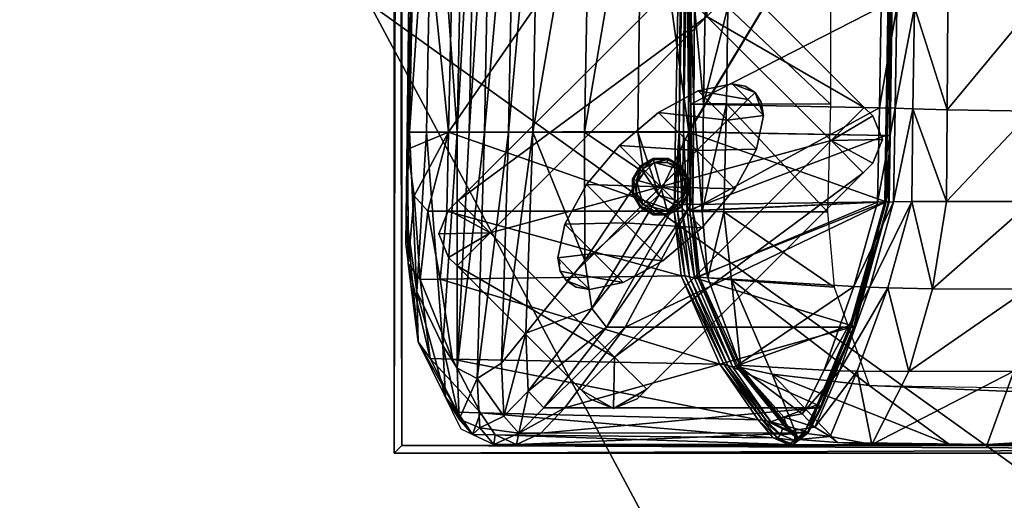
# Model space of a CAD drawing. Header units: inches. Extents: x -211 to 145, y -42 to 108.
# Tile 82 of 222: x -8.67 to 6.09, y -6.8 to 0.41. Entities that reach past the tile are written whole.
import ezdxf

# ---------------------------------------------------------------- set-up
doc = ezdxf.new("R2010")
doc.units = ezdxf.units.IN
doc.header["$MEASUREMENT"] = 0
doc.linetypes.add('Dot', pattern=[6.35, 0, -6.35])
for name, color, linetype in [('A-FURN', 7, 'Continuous'), ('A-FURN-P-SEAT', 2, 'Continuous'), ('A-FURN-P-SEAT-T', 2, 'Continuous'), ('CATALOGUE-TXT', 8, 'Continuous'), ('CET Default', 7, 'Continuous')]:
    doc.layers.add(name, color=color, linetype=linetype)
for name, color, linetype, true_color in [('CET color AntiqueWhite3', 7, 'Continuous', 0xddc1b7), ('CET color Black', 7, 'Continuous', 0x040000), ('CET color Burlywood3', 7, 'Continuous', 0xc8a07a), ('CET color tan3', 7, 'Continuous', 0xb48c37), ('Layer0', 7, 'Continuous', 0xbec1ba)]:
    doc.layers.add(name, color=color, linetype=linetype, true_color=true_color)
doc.styles.add('Arial', font='arial.ttf')

# ---------------------------------------------------------------- blocks, each defined once
blk = doc.blocks.new('*C44')
at = {"layer": 'A-FURN-P-SEAT', "linetype": 'Continuous'}
for points in [[(-30, 15.144), (-30, -14.856), (30, -14.856), (30, 15.144), (-30, 15.144)], [(-29.882, 15.026), (-29.882, -14.738), (29.882, -14.738), (29.882, 15.026), (-29.882, 15.026)], [(-29.882, 15.026), (-29.882, -14.738), (29.882, -14.738), (29.882, 15.026), (-29.882, 15.026)], [(-26.859, 14.972), (-28.327, 14.784), (-29.633, 14.143), (-29.87, 13.648), (-29.87, -14.229), (-29.67, -14.829), (-29.07, -15.029), (-0.67, -15.029), (-0.07, -14.829), (0.13, -14.229), (0.13, 13.648), (-0.106, 14.143), (-1.412, 14.784), (-2.88, 14.972), (-12.238, 14.791), (-26.859, 14.972)]]:
    blk.add_lwpolyline(points, close=True, dxfattribs=at)
at = {"layer": 'A-FURN-P-SEAT', "linetype": 'Dot'}
for points in [[(-27.071, 12.689), (-27.416, 12.56), (-27.545, 12.215), (-27.439, 11.708), (-27.114, 11.115), (-26.032, 10.032), (-25.439, 9.708), (-24.932, 9.602), (-24.587, 9.731), (-24.458, 10.076), (-24.564, 10.583), (-24.889, 11.176), (-25.971, 12.258), (-26.564, 12.583), (-27.071, 12.689)], [(-26.311, 11.454), (-26.424, 11.032), (-26.115, 10.723), (-25.693, 10.836), (-25.579, 11.258), (-25.888, 11.567), (-26.311, 11.454)]]:
    blk.add_lwpolyline(points, close=True, dxfattribs=at)
at = {"layer": 'A-FURN-P-SEAT-T', "linetype": 'Continuous', "style": 'Arial'}
for p in [(-0.472, -12.644), (-13.819, -14.868)]:
    blk.add_attdef('ITEXT', p, '', height=2.8, dxfattribs=at).dxf.unprotected_set("ltscale", 0)
blk = doc.blocks.new('*C8')
at = {"layer": 'CET color AntiqueWhite3', "linetype": 'Continuous'}
mesh = blk.add_polyface(dxfattribs=at)
corners = [(-25.186, 14.658, 29.304), (-27.578, 14.802, 29.317), (-28.382, 14.41, 30.321), (-25.186, 14.195, 30.165), (-28.723, 14.199, 30.741), (-29.87, 13.648, 30.049), (-29.717, 13.968, 29.783), (-29.723, 13.625, 28.513), (-29.87, 13.308, 28.782), (-25.186, 13.063, 30.144), (-28.648, 13.532, 30.86), (-28.197, 13.166, 30.487), (-27.111, 12.282, 29.499), (-29.319, 12.9, 29.474), (-29.319, 12.585, 28.292), (-28.109, 11.677, 27.334), (-28.109, 11.959, 28.386), (-26.425, 14.964, 28.127), (-27.154, 14.934, 27.716), (-28.327, 14.784, 29.076), (-29.161, 14.374, 30.03), (-29.489, 14.167, 30.523), (-29.071, 13.132, 30.348), (-27.831, 12.177, 29.173), (-28.877, 13.899, 30.987), (-29.621, 13.857, 30.83), (-29.442, 13.495, 30.712), (-26.137, 14.841, 26.853), (-26.37, 14.636, 26.037), (-27.395, 14.753, 26.935), (-28.581, 14.602, 28.352), (-29.385, 14.191, 29.318), (-29.701, 13.272, 29.884), (-29.394, 13.846, 28.061), (-29.771, 9.457, 13.216), (-28.587, 14.269, 27.131), (-27.391, 14.452, 25.808), (-26.37, 14.352, 24.976), (-29.698, 12.945, 28.649), (-25.186, 13.425, 30.462), (-25.186, 13.788, 30.572), (-25.186, 14.016, 30.428), (-27.341, 10.836, 12.128)]
mesh.append_faces([[corners[k] for k in face] for face in [(0, 1, 2, 0), (3, 2, 4, 3), (5, 6, 7, 5), (5, 7, 8, 5), (9, 10, 11, 9), (9, 11, 12, 9), (13, 14, 15, 13), (13, 15, 16, 13), (17, 18, 19, 17), (17, 19, 1, 17), (1, 19, 20, 1), (1, 20, 2, 1), (2, 20, 21, 2), (2, 21, 4, 2), (11, 22, 23, 11), (11, 23, 12, 11), (24, 25, 26, 24), (24, 26, 10, 24), (27, 28, 29, 27), (27, 29, 18, 27), (18, 29, 30, 18), (18, 30, 19, 18), (19, 30, 31, 19), (19, 31, 20, 19), (20, 31, 6, 20), (20, 6, 21, 20), (22, 13, 16, 22), (22, 16, 23, 22), (25, 5, 32, 25), (25, 32, 26, 25), (33, 34, 7, 33), (33, 31, 30, 33), (33, 30, 35, 33), (35, 30, 29, 35), (35, 29, 36, 35), (36, 29, 28, 36), (36, 28, 37, 36), (14, 13, 32, 14), (14, 32, 38, 14), (39, 24, 10, 39), (26, 22, 11, 26), (26, 11, 10, 26), (32, 13, 22, 32), (32, 22, 26, 32), (32, 5, 8, 32), (32, 8, 38, 32), (4, 24, 40, 4), (4, 40, 41, 4), (6, 31, 33, 6), (6, 33, 7, 6), (21, 25, 24, 21), (21, 24, 4, 21), (6, 5, 25, 6), (6, 25, 21, 6), (42, 36, 37, 42)]])
mesh = blk.add_polyface(dxfattribs=at)
corners = [(-24.765, 10.694, 11.762), (-23.303, 7.839, 14.874), (-23.303, 10.693, 11.728), (-26.367, 10.708, 11.828), (-24.82, 7.866, 14.847), (-24.761, 10.503, 11.44), (-23.305, 10.478, 11.393), (-23.308, 10.14, 11.15), (-24.76, 10.16, 11.196), (-26.376, 10.521, 11.495), (-26.38, 10.2, 11.259), (-23.304, 10.637, 11.555), (-24.763, 10.647, 11.596), (-26.372, 10.664, 11.657), (-25.186, 14.938, 27.382), (-25.44, 14.938, 27.368), (-26.425, 14.964, 28.127), (-25.186, 14.91, 28.359), (-27.578, 14.802, 29.317), (-25.186, 14.658, 29.304), (-28.382, 14.41, 30.321), (-25.186, 14.195, 30.165), (-28.723, 14.199, 30.741), (-25.186, 14.016, 30.428), (-20.125, 13.918, 30.061), (-20.125, 14.561, 28.942), (-20.125, 14.813, 27.999), (-20.125, 12.966, 29.782), (-25.186, 13.425, 30.462), (-25.186, 13.063, 30.144), (-28.648, 13.532, 30.86), (-27.111, 12.282, 29.499), (-25.186, 12.289, 29.368), (-25.789, 11.4, 28.047), (-25.186, 11.489, 28.241), (-26.13, 11.171, 27.516), (-25.186, 10.724, 25.955), (-20.125, 12.193, 29.01), (-20.125, 11.424, 27.874), (-26.137, 14.841, 26.853), (-27.154, 14.934, 27.716), (-26.271, 10.695, 25.955), (-26.228, 7.766, 15.343), (-25.186, 13.788, 30.572), (-28.877, 13.899, 30.987), (-20.125, 13.69, 30.204), (-25.176, 10.869, 11.764), (-26.37, 10.891, 11.834), (-26.37, 10.943, 12.029), (-25.176, 10.921, 11.96), (-25.186, 14.327, 24.976), (-26.37, 14.352, 24.976), (-26.37, 14.636, 26.037), (-20.125, 14.842, 27.023), (-20.125, 10.83, 11.81), (-26.365, 10.747, 11.795), (-25.178, 10.727, 11.727), (-25.235, 7.77, 14.948), (-25.177, 10.804, 11.724), (-26.368, 10.825, 11.793)]
mesh.append_faces([[corners[k] for k in face] for face in [(0, 1, 2, 0), (3, 4, 0, 3), (5, 6, 7, 5), (5, 7, 8, 5), (9, 5, 8, 9), (9, 8, 10, 9), (2, 11, 12, 2), (2, 12, 0, 2), (0, 12, 13, 0), (0, 13, 3, 0), (11, 6, 5, 11), (11, 5, 12, 11), (12, 5, 9, 12), (12, 9, 13, 12), (14, 15, 16, 14), (14, 16, 17, 14), (17, 16, 18, 17), (17, 18, 19, 17), (19, 20, 21, 19), (21, 22, 23, 21), (21, 23, 24, 21), (21, 25, 19, 21), (25, 17, 19, 25), (26, 14, 17, 26), (27, 28, 29, 27), (29, 28, 30, 29), (29, 31, 32, 29), (32, 31, 33, 32), (32, 33, 34, 32), (34, 33, 35, 34), (34, 35, 36, 34), (37, 29, 32, 37), (38, 32, 34, 38), (15, 39, 40, 15), (15, 40, 16, 15), (36, 38, 34, 36), (35, 41, 36, 35), (36, 41, 42, 36), (28, 43, 44, 28), (23, 43, 45, 23), (46, 47, 48, 46), (46, 48, 49, 46), (50, 39, 15, 50), (50, 15, 14, 50), (50, 51, 52, 50), (50, 52, 39, 50), (50, 14, 53, 50), (50, 54, 49, 50), (55, 56, 57, 55), (46, 58, 59, 46), (46, 59, 47, 46), (48, 51, 50, 48), (48, 50, 49, 48), (58, 56, 55, 58), (58, 55, 59, 58)]])
mesh = blk.add_polyface(dxfattribs=at)
corners = [(-6.434, 10.478, 11.393), (-23.308, 10.14, 11.15), (-23.305, 10.478, 11.393), (-6.436, 10.693, 11.728), (-23.304, 10.637, 11.555), (-23.303, 10.693, 11.728), (-6.435, 10.637, 11.555), (-14.87, 14.205, 24.612), (-14.87, 10.792, 11.669), (-20.125, 10.83, 11.81), (-20.125, 14.212, 24.637), (-25.186, 14.195, 30.165), (-20.125, 13.918, 30.061), (-20.125, 14.097, 29.801), (-20.125, 14.561, 28.942), (-14.87, 14.063, 29.675), (-14.87, 14.527, 28.816), (-14.87, 14.779, 27.873), (-20.125, 14.813, 27.999), (-14.87, 13.883, 29.932), (-14.87, 14.808, 26.897), (-20.125, 14.842, 27.023), (-25.186, 14.91, 28.359), (-25.186, 14.938, 27.382), (-14.87, 12.932, 29.657), (-14.87, 13.293, 29.968), (-20.125, 13.327, 30.097), (-20.125, 12.966, 29.782), (-25.186, 13.425, 30.462), (-14.87, 10.75, 25.632), (-14.87, 11.389, 27.748), (-20.125, 11.424, 27.874), (-20.125, 10.773, 25.718), (-14.87, 12.16, 28.885), (-20.125, 12.193, 29.01), (-25.186, 13.063, 30.144), (-25.186, 12.289, 29.368), (-25.186, 10.724, 25.955), (-20.125, 7.678, 15.458), (-14.87, 7.678, 15.457), (-14.87, 13.655, 30.074), (-20.125, 13.69, 30.204), (-25.186, 13.788, 30.572), (-25.186, 14.016, 30.428), (-25.186, 14.327, 24.976), (-25.178, 10.727, 11.727), (-20.125, 10.643, 11.583), (-20.125, 7.685, 15.044), (-14.87, 10.74, 11.472), (-14.87, 10.678, 11.437), (-20.125, 10.715, 11.578), (-20.125, 10.778, 11.614), (-25.177, 10.804, 11.724), (-25.176, 10.869, 11.764), (-25.176, 10.921, 11.96), (-14.87, 10.607, 11.443)]
mesh.append_faces([[corners[k] for k in face] for face in [(0, 1, 2, 0), (3, 4, 5, 3), (6, 2, 4, 6), (7, 8, 9, 7), (7, 9, 10, 7), (11, 12, 13, 11), (11, 13, 14, 11), (14, 13, 15, 14), (14, 15, 16, 14), (14, 16, 17, 14), (14, 17, 18, 14), (13, 12, 19, 13), (13, 19, 15, 13), (17, 20, 21, 17), (17, 21, 18, 17), (14, 18, 22, 14), (18, 21, 23, 18), (24, 25, 26, 24), (24, 26, 27, 24), (27, 26, 28, 27), (29, 30, 31, 29), (29, 31, 32, 29), (33, 24, 27, 33), (33, 27, 34, 33), (34, 27, 35, 34), (30, 33, 34, 30), (30, 34, 31, 30), (31, 34, 36, 31), (37, 32, 31, 37), (37, 38, 32, 37), (32, 39, 29, 32), (25, 40, 41, 25), (25, 41, 26, 25), (26, 41, 42, 26), (26, 42, 28, 26), (43, 41, 12, 43), (12, 41, 40, 12), (12, 40, 19, 12), (44, 21, 10, 44), (10, 21, 20, 10), (10, 20, 7, 10), (44, 10, 9, 44), (45, 46, 47, 45), (48, 49, 50, 48), (48, 50, 51, 48), (51, 50, 52, 51), (51, 52, 53, 51), (8, 48, 51, 8), (8, 51, 9, 8), (9, 51, 53, 9), (9, 53, 54, 9), (49, 55, 46, 49), (49, 46, 50, 49), (50, 46, 45, 50), (50, 45, 52, 50)]])
mesh = blk.add_polyface(dxfattribs=at)
corners = [(-27.358, 10.591, 11.917), (-26.236, 7.892, 14.823), (-26.367, 10.708, 11.828), (-27.371, 10.441, 11.595), (-26.376, 10.521, 11.495), (-26.38, 10.2, 11.259), (-27.399, 10.086, 11.314), (-28.716, 9.945, 11.958), (-28.813, 9.472, 11.662), (-28.677, 9.996, 12.339), (-28.689, 10.021, 12.141), (-29.669, 9.227, 12.84), (-26.372, 10.664, 11.657), (-27.361, 10.561, 11.753), (-29.502, 9.621, 12.704), (-28.663, 10.261, 12.483), (-28.664, 10.2, 12.26), (-27.341, 10.836, 12.128), (-27.34, 10.781, 11.922), (-26.37, 10.943, 12.029), (-26.37, 10.891, 11.834), (-28.109, 11.959, 28.386), (-28.109, 11.677, 27.334), (-26.271, 10.695, 25.955), (-26.275, 10.939, 26.841), (-27.111, 12.282, 29.499), (-27.831, 12.177, 29.173), (-26.13, 11.171, 27.516), (-25.789, 11.4, 28.047), (-29.394, 13.846, 28.061), (-29.5, 9.685, 12.935), (-29.771, 9.457, 13.216), (-29.319, 12.585, 28.292), (-29.319, 8.797, 14.07), (-28.109, 8.288, 14.7), (-26.228, 7.766, 15.343), (-27.371, 10.637, 11.878), (-26.365, 10.747, 11.795), (-26.231, 7.786, 14.93), (-28.683, 10.137, 12.219), (-29.513, 9.56, 12.67), (-27.353, 10.715, 11.878), (-26.368, 10.825, 11.793), (-28.587, 14.269, 27.131), (-27.391, 14.452, 25.808), (-26.37, 14.352, 24.976), (-29.692, 8.994, 13.825), (-29.698, 12.945, 28.649), (-29.87, 13.308, 28.782), (-29.87, 9.223, 13.535), (-29.723, 13.625, 28.513), (-28.708, 10.064, 12.221), (-29.528, 9.492, 12.677)]
mesh.append_faces([[corners[k] for k in face] for face in [(0, 1, 2, 0), (3, 4, 5, 3), (3, 5, 6, 3), (7, 3, 6, 7), (7, 6, 8, 7), (9, 10, 11, 9), (2, 12, 13, 2), (2, 13, 0, 2), (0, 13, 10, 0), (0, 10, 9, 0), (12, 4, 3, 12), (12, 3, 13, 12), (13, 3, 7, 13), (13, 7, 10, 13), (14, 15, 16, 14), (16, 15, 17, 16), (16, 17, 18, 16), (18, 17, 19, 18), (18, 19, 20, 18), (21, 22, 23, 21), (21, 23, 24, 21), (25, 26, 27, 25), (25, 27, 28, 25), (26, 21, 24, 26), (26, 24, 27, 26), (29, 30, 31, 29), (32, 33, 34, 32), (32, 34, 22, 32), (22, 34, 35, 22), (22, 35, 23, 22), (27, 24, 23, 27), (36, 37, 38, 36), (16, 39, 40, 16), (16, 40, 14, 16), (18, 41, 39, 18), (18, 39, 16, 18), (20, 42, 41, 20), (20, 41, 18, 20), (30, 29, 43, 30), (30, 43, 15, 30), (15, 43, 44, 15), (15, 44, 17, 15), (17, 45, 19, 17), (46, 47, 48, 46), (46, 48, 49, 46), (33, 32, 47, 33), (33, 47, 46, 33), (49, 48, 50, 49), (49, 50, 31, 49), (39, 51, 52, 39), (39, 52, 40, 39), (41, 36, 51, 41), (41, 51, 39, 41), (42, 37, 36, 42), (42, 36, 41, 42)]])
mesh = blk.add_polyface(dxfattribs=at)
corners = [(-24.765, 10.694, 11.762), (-24.82, 7.866, 14.847), (-23.303, 7.839, 14.874), (-26.367, 10.708, 11.828), (-26.236, 7.892, 14.823), (-27.358, 10.591, 11.917), (-27.497, 8.247, 14.367), (-28.677, 9.996, 12.339), (-28.753, 8.696, 13.751), (-27.518, 7.738, 14.63), (-28.767, 8.201, 14.03), (-28.774, 7.425, 14.177), (-23.308, 10.14, 11.15), (-23.315, 8.599, 11.158), (-24.763, 8.599, 11.158), (-24.76, 10.16, 11.196), (-26.379, 8.646, 11.158), (-26.38, 10.2, 11.259), (-27.507, 8.546, 11.158), (-27.399, 10.086, 11.314), (-28.984, 8.018, 11.158), (-28.813, 9.472, 11.662), (-24.826, 7.631, 15.007), (-23.304, 7.605, 15.034), (-26.229, 7.653, 14.974), (-27.508, 8.008, 14.527), (-28.762, 8.464, 13.918), (-26.225, 7.382, 15.06), (-6.436, 7.839, 14.874), (-23.303, 10.693, 11.728), (-6.432, 10.14, 11.15), (-25.186, 10.724, 25.955), (-26.228, 7.766, 15.343), (-25.236, 7.752, 15.362), (-20.125, 7.678, 15.458), (-20.125, 10.773, 25.718), (-14.87, 7.678, 15.457), (-14.87, 7.682, 15.042), (-20.125, 7.685, 15.044), (-20.125, 10.643, 11.583), (-14.87, 10.607, 11.443), (-25.178, 10.727, 11.727), (-25.235, 7.77, 14.948), (-26.365, 10.747, 11.795), (-26.231, 7.786, 14.93), (-27.371, 10.637, 11.878), (-28.077, 8.303, 14.261), (-28.708, 10.064, 12.221), (-29.275, 8.797, 13.602), (-29.319, 8.739, 13.853), (-28.098, 8.248, 14.378), (-28.109, 8.237, 14.508), (-26.228, 7.732, 15.05), (-26.227, 7.721, 15.181), (-25.236, 7.716, 15.069), (-25.237, 7.706, 15.201), (-28.109, 8.288, 14.7), (-20.125, 7.631, 15.302), (-29.304, 8.747, 13.722)]
mesh.append_faces([[corners[k] for k in face] for face in [(0, 1, 2, 0), (3, 4, 1, 3), (5, 6, 4, 5), (7, 8, 6, 7), (7, 6, 5, 7), (9, 10, 11, 9), (12, 13, 14, 12), (12, 14, 15, 12), (15, 14, 16, 15), (15, 16, 17, 15), (17, 16, 18, 17), (17, 18, 19, 17), (19, 18, 20, 19), (19, 20, 21, 19), (1, 22, 23, 1), (1, 23, 2, 1), (4, 24, 22, 4), (4, 22, 1, 4), (6, 25, 24, 6), (6, 24, 4, 6), (8, 26, 25, 8), (8, 25, 6, 8), (25, 9, 27, 25), (25, 27, 24, 25), (26, 10, 9, 26), (26, 9, 25, 26), (28, 29, 2, 28), (30, 13, 12, 30), (28, 2, 23, 28), (31, 32, 33, 31), (31, 33, 34, 31), (35, 34, 36, 35), (37, 38, 39, 37), (37, 39, 40, 37), (41, 38, 42, 41), (43, 42, 44, 43), (45, 44, 46, 45), (47, 45, 46, 47), (47, 46, 48, 47), (49, 50, 51, 49), (51, 50, 52, 51), (51, 52, 53, 51), (53, 52, 54, 53), (53, 54, 55, 53), (56, 51, 53, 56), (56, 53, 32, 56), (32, 53, 55, 32), (32, 55, 33, 32), (33, 55, 57, 33), (58, 46, 50, 58), (50, 46, 44, 50), (50, 44, 52, 50), (52, 44, 42, 52), (52, 42, 54, 52), (54, 42, 38, 54)]])
mesh = blk.add_polyface(dxfattribs=at)
corners = [(-29.41, 9.023, 13.343), (-28.753, 8.696, 13.751), (-28.677, 9.996, 12.339), (-29.459, 9.301, 12.942), (-29.749, 8.604, 13.412), (-29.793, 9.081, 12.717), (-29.837, 8.496, 12.46), (-29.87, 7.98, 13.321), (-28.716, 9.945, 11.958), (-28.813, 9.472, 11.662), (-28.767, 8.201, 14.03), (-28.774, 7.425, 14.177), (-29.87, 6.252, 13.283), (-28.984, 8.018, 11.158), (-29.87, 6.817, 12.235), (-29.669, 9.227, 12.84), (-29.611, 8.833, 13.409), (-28.762, 8.464, 13.918), (-28.689, 10.021, 12.141), (-29.502, 9.621, 12.704), (-29.5, 9.685, 12.935), (-28.663, 10.261, 12.483), (-29.87, 9.161, 13.303), (-29.692, 8.934, 13.599), (-29.692, 8.994, 13.825), (-29.87, 9.223, 13.535), (-29.319, 8.739, 13.853), (-29.319, 8.797, 14.07), (-29.772, 9.394, 12.983), (-29.771, 9.457, 13.216), (-29.711, 9.135, 13.148), (-29.634, 9.318, 12.892), (-29.528, 9.492, 12.677), (-29.667, 8.985, 13.337), (-28.708, 10.064, 12.221), (-29.275, 8.797, 13.602), (-29.809, 9.135, 13.217), (-29.684, 8.94, 13.463), (-29.513, 9.56, 12.67), (-29.721, 9.349, 12.925), (-29.304, 8.747, 13.722), (-28.098, 8.248, 14.378), (-28.109, 8.237, 14.508), (-28.109, 8.288, 14.7), (-28.077, 8.303, 14.261)]
mesh.append_faces([[corners[k] for k in face] for face in [(0, 1, 2, 0), (0, 2, 3, 0), (4, 5, 6, 4), (4, 6, 7, 4), (5, 8, 9, 5), (5, 9, 6, 5), (10, 4, 7, 10), (10, 7, 11, 10), (6, 12, 7, 6), (9, 13, 14, 9), (9, 14, 6, 9), (3, 15, 16, 3), (3, 16, 0, 3), (2, 15, 3, 2), (0, 16, 17, 0), (0, 17, 1, 0), (15, 5, 4, 15), (15, 4, 16, 15), (18, 8, 5, 18), (18, 5, 15, 18), (16, 4, 10, 16), (16, 10, 17, 16), (19, 20, 21, 19), (22, 23, 24, 22), (22, 24, 25, 22), (23, 26, 27, 23), (23, 27, 24, 23), (28, 22, 25, 28), (28, 25, 29, 28), (30, 31, 32, 30), (30, 32, 33, 30), (32, 34, 35, 32), (32, 35, 33, 32), (22, 36, 37, 22), (22, 37, 23, 22), (19, 38, 39, 19), (19, 39, 28, 19), (26, 40, 41, 26), (23, 37, 40, 23), (23, 40, 26, 23), (28, 39, 36, 28), (28, 36, 22, 28), (20, 19, 28, 20), (20, 28, 29, 20), (27, 26, 42, 27), (27, 42, 43, 27), (36, 30, 33, 36), (36, 33, 37, 36), (38, 32, 31, 38), (38, 31, 39, 38), (40, 35, 44, 40), (37, 33, 35, 37), (37, 35, 40, 37), (39, 31, 30, 39), (39, 30, 36, 39)]])
mesh = blk.add_polyface(dxfattribs=at)
corners = [(-29.87, -13.069, 13.283), (-29.87, 6.252, 13.283), (-29.87, 6.817, 12.235), (-29.87, -13.069, 12.162), (-28.984, 8.018, 11.158), (-29.306, -12.551, 11.158), (-24.67, -9.829, 15.158), (-24.87, -9.229, 15.158), (-26.226, -10.585, 15.036), (-26.226, -9.723, 15.036), (-24.87, -8.477, 15.158), (-23.318, -8.477, 15.158), (-23.318, -10.029, 15.158), (-28.767, -12.057, 14.084), (-28.767, 5.851, 14.084), (-27.54, -10.929, 14.674), (-27.54, 5.638, 14.674), (-26.226, 5.58, 15.036), (-24.87, 5.58, 15.158), (-23.318, 5.58, 15.158), (-23.306, 7.339, 15.132), (-24.833, 7.363, 15.106), (-24.849, 6.851, 15.179), (-23.311, 6.841, 15.194), (-26.225, 7.382, 15.06), (-26.222, 6.86, 15.103), (-27.518, 7.738, 14.63), (-27.533, 7.071, 14.75), (-28.774, 7.425, 14.177), (-29.837, 8.496, 12.46), (-29.87, 7.98, 13.321), (-24.826, 7.631, 15.007), (-23.304, 7.605, 15.034), (-26.229, 7.653, 14.974), (-6.429, 6.841, 15.194), (-6.435, 7.605, 15.034), (-20.125, 7.631, 15.302), (-20.125, 7.636, 15.169), (-14.87, 7.635, 15.168), (-14.87, 7.631, 15.302), (-25.237, 7.706, 15.201), (-25.236, 7.716, 15.069), (-25.236, 7.752, 15.362), (-20.125, 7.678, 15.458), (-14.87, 7.678, 15.457), (-20.125, 7.685, 15.044), (-14.87, 7.682, 15.042)]
mesh.append_faces([[corners[k] for k in face] for face in [(0, 1, 2, 0), (0, 2, 3, 0), (3, 2, 4, 3), (3, 4, 5, 3), (6, 7, 8, 6), (9, 8, 7, 9), (9, 7, 10, 9), (10, 7, 6, 10), (10, 6, 11, 10), (6, 12, 11, 6), (1, 0, 13, 1), (1, 13, 14, 1), (14, 13, 15, 14), (14, 15, 16, 14), (16, 15, 9, 16), (16, 9, 17, 16), (17, 9, 10, 17), (17, 10, 18, 17), (18, 10, 11, 18), (18, 11, 19, 18), (20, 21, 22, 20), (20, 22, 23, 20), (21, 24, 25, 21), (21, 25, 22, 21), (24, 26, 27, 24), (24, 27, 25, 24), (26, 28, 27, 26), (29, 2, 1, 29), (22, 18, 19, 22), (22, 19, 23, 22), (25, 17, 18, 25), (25, 18, 22, 25), (27, 16, 17, 27), (27, 17, 25, 27), (28, 14, 16, 28), (28, 16, 27, 28), (30, 1, 14, 30), (30, 14, 28, 30), (31, 21, 20, 31), (31, 20, 32, 31), (33, 24, 21, 33), (33, 21, 31, 33), (20, 23, 34, 20), (34, 23, 19, 34), (35, 32, 20, 35), (36, 37, 38, 36), (36, 38, 39, 36), (40, 41, 37, 40), (40, 37, 36, 40), (42, 36, 43, 42), (43, 36, 39, 43), (43, 39, 44, 43), (37, 45, 46, 37), (37, 46, 38, 37), (41, 45, 37, 41)]])
at = {"layer": 'CET color Black', "linetype": 'Continuous'}
mesh = blk.add_polyface(dxfattribs=at)
corners = [(-25.31, 8.59, 9.783), (-26.693, 13.701, 9.783), (-28.557, 11.837, 9.783), (-27.191, 14.199, 9.783), (-29.055, 12.335, 9.783), (-29.039, 11.355, 9.783), (-25.792, 8.108, 9.783), (-29.184, 12.206, 9.783), (-29.327, 11.852, 9.783), (-26.709, 14.471, 9.783), (-27.062, 14.327, 9.783), (-29.184, 11.499, 9.783), (-26.211, 14.183, 9.783), (-26.355, 14.327, 9.783), (-26.355, 14.327, 9.665), (-26.709, 14.471, 9.665), (-27.062, 14.327, 9.665), (-27.191, 14.199, 9.665), (-29.184, 12.206, 9.665), (-29.327, 11.852, 9.665), (-29.184, 11.499, 9.665), (-29.039, 11.355, 9.665), (-26.211, 14.183, 9.665), (-25.792, 8.108, 9.665), (-29.055, 12.335, 9.665), (-25.31, 8.59, 9.665), (-28.557, 11.837, 9.665), (-26.693, 13.701, 9.665)]
mesh.append_faces([[corners[k] for k in face] for face in [(0, 1, 2, 0), (3, 4, 2, 3), (3, 2, 1, 3), (2, 5, 6, 2), (2, 6, 0, 2), (4, 7, 8, 4), (4, 8, 2, 4), (1, 9, 10, 1), (1, 10, 3, 1), (8, 11, 5, 8), (8, 5, 2, 8), (1, 12, 13, 1), (1, 13, 9, 1), (9, 13, 14, 9), (9, 14, 15, 9), (10, 9, 15, 10), (10, 15, 16, 10), (3, 10, 16, 3), (3, 16, 17, 3), (8, 7, 18, 8), (8, 18, 19, 8), (11, 8, 19, 11), (11, 19, 20, 11), (5, 11, 20, 5), (5, 20, 21, 5), (13, 12, 22, 13), (13, 22, 14, 13), (6, 5, 21, 6), (6, 21, 23, 6), (4, 3, 17, 4), (4, 17, 24, 4), (7, 4, 24, 7), (7, 24, 18, 7), (25, 26, 27, 25), (17, 27, 26, 17), (17, 26, 24, 17), (26, 25, 23, 26), (26, 23, 21, 26), (24, 26, 19, 24), (24, 19, 18, 24), (27, 17, 16, 27), (27, 16, 15, 27), (19, 26, 21, 19), (19, 21, 20, 19), (27, 15, 14, 27), (27, 14, 22, 27)]])
mesh = blk.add_polyface(dxfattribs=at)
corners = [(-25.31, 8.59, 9.783), (-23.446, 10.454, 9.783), (-26.693, 13.701, 9.783), (-24.812, 8.092, 9.783), (-22.948, 9.956, 9.783), (-22.964, 10.936, 9.783), (-26.211, 14.183, 9.783), (-22.82, 10.085, 9.783), (-22.676, 10.438, 9.783), (-25.294, 7.82, 9.783), (-24.941, 7.963, 9.783), (-22.82, 10.792, 9.783), (-25.792, 8.108, 9.783), (-25.648, 7.963, 9.783), (-22.82, 10.085, 9.665), (-22.676, 10.438, 9.665), (-22.82, 10.792, 9.665), (-22.964, 10.936, 9.665), (-25.648, 7.963, 9.665), (-25.294, 7.82, 9.665), (-24.941, 7.963, 9.665), (-24.812, 8.092, 9.665), (-26.211, 14.183, 9.665), (-25.792, 8.108, 9.665), (-22.948, 9.956, 9.665), (-25.31, 8.59, 9.665), (-26.693, 13.701, 9.665), (-23.446, 10.454, 9.665)]
mesh.append_faces([[corners[k] for k in face] for face in [(0, 1, 2, 0), (3, 4, 1, 3), (3, 1, 0, 3), (1, 5, 6, 1), (1, 6, 2, 1), (4, 7, 8, 4), (4, 8, 1, 4), (0, 9, 10, 0), (0, 10, 3, 0), (8, 11, 5, 8), (8, 5, 1, 8), (0, 12, 13, 0), (0, 13, 9, 0), (8, 7, 14, 8), (8, 14, 15, 8), (11, 8, 15, 11), (11, 15, 16, 11), (5, 11, 16, 5), (5, 16, 17, 5), (9, 13, 18, 9), (9, 18, 19, 9), (10, 9, 19, 10), (10, 19, 20, 10), (3, 10, 20, 3), (3, 20, 21, 3), (6, 5, 17, 6), (6, 17, 22, 6), (13, 12, 23, 13), (13, 23, 18, 13), (4, 3, 21, 4), (4, 21, 24, 4), (7, 4, 24, 7), (7, 24, 14, 7), (25, 26, 27, 25), (21, 25, 27, 21), (21, 27, 24, 21), (27, 26, 22, 27), (27, 22, 17, 27), (24, 27, 15, 24), (24, 15, 14, 24), (25, 21, 20, 25), (25, 20, 19, 25), (15, 27, 17, 15), (15, 17, 16, 15), (25, 19, 18, 25), (25, 18, 23, 25)]])
mesh = blk.add_polyface(dxfattribs=at)
corners = [(-25.888, 11.567, 0.06), (-26.115, 11.567, 0.06), (-26.115, 11.567, 0.103), (-26.311, 11.454, 0.06), (-26.311, 11.454, 0.103), (-26.424, 11.258, 0.06), (-26.424, 11.258, 0.103), (-26.424, 11.032, 0.06), (-26.424, 11.032, 0.103), (-26.311, 10.836, 0.06), (-26.311, 10.836, 0.103), (-26.115, 10.723, 0.06), (-26.115, 10.723, 0.103), (-25.888, 10.723, 0.06), (-25.888, 10.723, 0.103), (-26.099, 10.781, 0), (-26.268, 10.879, 0), (-26.366, 11.048, 0), (-26.002, 11.145, 0), (-26.366, 11.243, 0), (-26.268, 11.412, 0), (-26.099, 11.509, 0), (-25.904, 11.509, 0), (-26.111, 11.553, 0.015), (-25.892, 11.553, 0.015), (-26.3, 11.444, 0.015), (-26.409, 11.255, 0.015), (-26.409, 11.036, 0.015), (-26.3, 10.847, 0.015), (-26.111, 10.738, 0.015), (-25.904, 10.781, 0), (-25.892, 10.738, 0.015), (-26.115, 11.567, 0.177), (-25.888, 11.567, 0.177), (-26.311, 11.454, 0.177), (-26.424, 11.258, 0.177), (-26.424, 11.032, 0.177), (-26.311, 10.836, 0.177), (-26.115, 10.723, 0.177)]
mesh.append_faces([[corners[k] for k in face] for face in [(0, 1, 2, 0), (1, 3, 4, 1), (1, 4, 2, 1), (3, 5, 6, 3), (3, 6, 4, 3), (5, 7, 8, 5), (5, 8, 6, 5), (7, 9, 10, 7), (7, 10, 8, 7), (9, 11, 12, 9), (9, 12, 10, 9), (11, 13, 14, 11), (11, 14, 12, 11), (15, 16, 17, 15), (15, 17, 18, 15), (17, 19, 20, 17), (17, 20, 18, 17), (20, 21, 22, 20), (20, 22, 18, 20), (21, 23, 24, 21), (20, 25, 23, 20), (20, 23, 21, 20), (19, 26, 25, 19), (19, 25, 20, 19), (17, 27, 26, 17), (17, 26, 19, 17), (16, 28, 27, 16), (16, 27, 17, 16), (15, 29, 28, 15), (15, 28, 16, 15), (30, 29, 15, 30), (23, 1, 0, 23), (25, 3, 1, 25), (25, 1, 23, 25), (26, 5, 3, 26), (26, 3, 25, 26), (27, 7, 5, 27), (27, 5, 26, 27), (28, 9, 7, 28), (28, 7, 27, 28), (29, 11, 9, 29), (29, 9, 28, 29), (31, 11, 29, 31), (2, 32, 33, 2), (4, 34, 32, 4), (4, 32, 2, 4), (6, 35, 34, 6), (6, 34, 4, 6), (8, 36, 35, 8), (8, 35, 6, 8), (10, 37, 36, 10), (10, 36, 8, 10), (12, 38, 37, 12), (12, 37, 10, 12)]])
mesh = blk.add_polyface(dxfattribs=at)
corners = [(-25.693, 11.454, 0.06), (-25.888, 11.567, 0.06), (-25.888, 11.567, 0.103), (-25.693, 11.454, 0.103), (-26.115, 11.567, 0.103), (-25.888, 10.723, 0.06), (-25.693, 10.836, 0.06), (-25.693, 10.836, 0.103), (-25.888, 10.723, 0.103), (-25.579, 11.032, 0.06), (-25.579, 11.032, 0.103), (-25.579, 11.258, 0.06), (-25.579, 11.258, 0.103), (-25.904, 11.509, 0), (-25.735, 11.412, 0), (-25.637, 11.243, 0), (-26.002, 11.145, 0), (-25.637, 11.048, 0), (-25.735, 10.879, 0), (-25.904, 10.781, 0), (-26.099, 10.781, 0), (-25.892, 11.553, 0.015), (-25.703, 11.444, 0.015), (-26.099, 11.509, 0), (-25.892, 10.738, 0.015), (-26.111, 10.738, 0.015), (-25.703, 10.847, 0.015), (-25.594, 11.036, 0.015), (-25.594, 11.255, 0.015), (-26.111, 11.553, 0.015), (-26.115, 10.723, 0.06), (-25.888, 11.567, 0.177), (-25.693, 11.454, 0.177), (-25.888, 10.723, 0.177), (-26.115, 10.723, 0.177), (-26.115, 10.723, 0.103), (-25.693, 10.836, 0.177), (-25.579, 11.032, 0.177), (-25.579, 11.258, 0.177)]
mesh.append_faces([[corners[k] for k in face] for face in [(0, 1, 2, 0), (0, 2, 3, 0), (1, 4, 2, 1), (5, 6, 7, 5), (5, 7, 8, 5), (6, 9, 10, 6), (6, 10, 7, 6), (9, 11, 12, 9), (9, 12, 10, 9), (11, 0, 3, 11), (11, 3, 12, 11), (13, 14, 15, 13), (13, 15, 16, 13), (15, 17, 18, 15), (15, 18, 16, 15), (18, 19, 20, 18), (18, 20, 16, 18), (13, 21, 22, 13), (13, 22, 14, 13), (23, 21, 13, 23), (19, 24, 25, 19), (18, 26, 24, 18), (18, 24, 19, 18), (17, 27, 26, 17), (17, 26, 18, 17), (15, 28, 27, 15), (15, 27, 17, 15), (14, 22, 28, 14), (14, 28, 15, 14), (21, 1, 0, 21), (21, 0, 22, 21), (29, 1, 21, 29), (24, 5, 30, 24), (26, 6, 5, 26), (26, 5, 24, 26), (27, 9, 6, 27), (27, 6, 26, 27), (28, 11, 9, 28), (28, 9, 27, 28), (22, 0, 11, 22), (22, 11, 28, 22), (2, 31, 32, 2), (2, 32, 3, 2), (4, 31, 2, 4), (8, 33, 34, 8), (8, 34, 35, 8), (7, 36, 33, 7), (7, 33, 8, 7), (10, 37, 36, 10), (10, 36, 7, 10), (12, 38, 37, 12), (12, 37, 10, 12), (3, 32, 38, 3), (3, 38, 12, 3)]])
at = {"layer": 'CET color Burlywood3', "linetype": 'Continuous'}
mesh = blk.add_polyface(dxfattribs=at)
corners = [(-30, -14.856, 9.783), (30, -14.856, 9.783), (-30, 15.144, 9.783), (30, 15.144, 9.783), (-30, -14.856, 11.158), (30, -14.856, 11.158), (-30, 15.144, 11.158), (30, 15.144, 11.158), (-29.882, -14.738, 9.783), (-29.882, 15.026, 9.783), (29.882, 15.026, 9.783), (29.882, -14.738, 9.783), (-29.882, -14.738, 11.158), (29.882, -14.738, 11.158), (29.882, 15.026, 11.158), (-29.882, 15.026, 11.158)]
mesh.append_faces([[corners[k] for k in face] for face in [(0, 1, 5, 0), (0, 5, 4, 0), (1, 3, 7, 1), (1, 7, 5, 1), (3, 2, 6, 3), (3, 6, 7, 3), (2, 0, 4, 2), (2, 4, 6, 2), (0, 2, 9, 0), (0, 9, 8, 0), (2, 3, 10, 2), (2, 10, 9, 2), (3, 1, 11, 3), (3, 11, 10, 3), (1, 0, 8, 1), (1, 8, 11, 1), (4, 5, 13, 4), (4, 13, 12, 4), (5, 7, 14, 5), (5, 14, 13, 5), (7, 6, 15, 7), (7, 15, 14, 7), (6, 4, 12, 6), (6, 12, 15, 6), (8, 9, 15, 8), (8, 15, 12, 8), (9, 10, 14, 9), (9, 14, 15, 9), (10, 11, 13, 10), (10, 13, 14, 10), (11, 8, 12, 11), (11, 12, 13, 11)]])
mesh = blk.add_polyface(dxfattribs=at)
corners = [(-29.882, -14.738, 9.783), (-29.882, 15.026, 9.783), (29.882, 15.026, 9.783), (29.882, -14.738, 9.783), (-29.882, -14.738, 11.158), (29.882, -14.738, 11.158), (29.882, 15.026, 11.158), (-29.882, 15.026, 11.158)]
mesh.append_faces([[corners[k] for k in face] for face in [(0, 1, 2, 0), (0, 2, 3, 0), (4, 5, 6, 4), (4, 6, 7, 4), (1, 0, 4, 1), (1, 4, 7, 1), (0, 3, 5, 0), (0, 5, 4, 0), (3, 2, 6, 3), (3, 6, 5, 3), (2, 1, 7, 2), (2, 7, 6, 2)]])
at = {"layer": 'CET color tan3', "linetype": 'Continuous'}
mesh = blk.add_polyface(dxfattribs=at)
corners = [(-25.971, 12.258, 0.157), (-25.383, 11.764, 0.157), (-26.002, 11.145, 0.157), (-26.543, 11.687, 0.157), (-26.62, 10.527, 0.157), (-27.114, 11.115, 0.157), (-27.439, 11.708, 0.157), (-27.002, 12.145, 0.157), (-26.564, 12.583, 0.157), (-27.545, 12.215, 0.157), (-27.308, 12.452, 0.157), (-27.071, 12.689, 0.157), (-27.509, 12.412, 0.157), (-27.416, 12.56, 0.157), (-27.268, 12.653, 0.157), (-27.416, 12.56, 9.665), (-27.268, 12.653, 9.665), (-27.071, 12.689, 9.665), (-26.564, 12.583, 9.665), (-25.971, 12.258, 9.665), (-25.383, 11.764, 9.665), (-27.509, 12.412, 9.665), (-27.545, 12.215, 9.665), (-27.439, 11.708, 9.665), (-27.114, 11.115, 9.665), (-24.889, 11.176, 0.157), (-24.889, 11.176, 9.665)]
mesh.append_faces([[corners[k] for k in face] for face in [(0, 1, 2, 0), (0, 2, 3, 0), (3, 2, 4, 3), (3, 4, 5, 3), (5, 6, 7, 5), (5, 7, 3, 5), (3, 7, 8, 3), (3, 8, 0, 3), (6, 9, 10, 6), (6, 10, 7, 6), (7, 10, 11, 7), (7, 11, 8, 7), (9, 12, 13, 9), (9, 13, 10, 9), (10, 13, 14, 10), (10, 14, 11, 10), (14, 13, 15, 14), (14, 15, 16, 14), (11, 14, 16, 11), (11, 16, 17, 11), (8, 11, 17, 8), (8, 17, 18, 8), (0, 8, 18, 0), (0, 18, 19, 0), (1, 0, 19, 1), (1, 19, 20, 1), (13, 12, 21, 13), (13, 21, 15, 13), (12, 9, 22, 12), (12, 22, 21, 12), (9, 6, 23, 9), (9, 23, 22, 9), (6, 5, 24, 6), (6, 24, 23, 6), (25, 1, 20, 25), (25, 20, 26, 25)]])
mesh = blk.add_polyface(dxfattribs=at)
corners = [(-24.587, 9.731, 0.157), (-24.695, 9.839, 0.157), (-24.458, 10.076, 0.157), (-24.494, 9.879, 0.157), (-24.735, 9.638, 0.157), (-24.932, 9.602, 0.157), (-26.032, 10.032, 0.157), (-26.62, 10.527, 0.157), (-26.002, 11.145, 0.157), (-25.46, 10.604, 0.157), (-25.383, 11.764, 0.157), (-24.889, 11.176, 0.157), (-25.439, 9.708, 0.157), (-25.002, 10.145, 0.157), (-24.564, 10.583, 0.157), (-27.114, 11.115, 0.157), (-26.62, 10.527, 9.665), (-27.114, 11.115, 9.665), (-24.494, 9.879, 9.665), (-24.587, 9.731, 9.665), (-24.458, 10.076, 9.665), (-24.564, 10.583, 9.665), (-24.889, 11.176, 9.665), (-26.032, 10.032, 9.665), (-25.439, 9.708, 9.665), (-24.932, 9.602, 9.665), (-24.735, 9.638, 9.665)]
mesh.append_faces([[corners[k] for k in face] for face in [(0, 1, 2, 0), (0, 2, 3, 0), (0, 4, 5, 0), (0, 5, 1, 0), (6, 7, 8, 6), (6, 8, 9, 6), (9, 8, 10, 9), (9, 10, 11, 9), (12, 6, 9, 12), (12, 9, 13, 12), (13, 9, 11, 13), (13, 11, 14, 13), (5, 12, 13, 5), (5, 13, 1, 5), (1, 13, 14, 1), (1, 14, 2, 1), (15, 7, 16, 15), (15, 16, 17, 15), (0, 3, 18, 0), (0, 18, 19, 0), (3, 2, 20, 3), (3, 20, 18, 3), (2, 14, 21, 2), (2, 21, 20, 2), (14, 11, 22, 14), (14, 22, 21, 14), (7, 6, 23, 7), (7, 23, 16, 7), (6, 12, 24, 6), (6, 24, 23, 6), (12, 5, 25, 12), (12, 25, 24, 12), (5, 4, 26, 5), (5, 26, 25, 5), (4, 0, 19, 4), (4, 19, 26, 4)]])
blk = doc.blocks.new('*C7')
at = {"layer": 'A-FURN', "linetype": 'Continuous', "rotation": 89.99999999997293}
blk.add_blockref('*C8', (12.085, 23.911, 0), dxfattribs=at)
blk = doc.blocks.new('*C11')
at = {"layer": 'Layer0', "linetype": 'Continuous'}
blk.add_lwpolyline([(-67.574, -13.441), (-63.653, -26.366), (-57.287, -38.277), (-48.718, -48.718), (-38.278, -57.286), (-26.366, -63.653), (-13.441, -67.574), (0, -68.898), (13.441, -67.574), (26.366, -63.653), (38.278, -57.286), (48.718, -48.718), (57.287, -38.277), (63.653, -26.366), (67.574, -13.441)], dxfattribs=at)
blk.add_lwpolyline([(-67.574, -13.441), (-63.653, -26.366), (-57.287, -38.277), (-48.718, -48.718), (-38.278, -57.286), (-26.366, -63.653), (-13.441, -67.574), (0, -68.898), (13.441, -67.574), (26.366, -63.653), (38.278, -57.286), (48.718, -48.718), (57.287, -38.277), (63.653, -26.366), (67.574, -13.441)], dxfattribs=at)
at = {"layer": 'CATALOGUE-TXT', "linetype": 'Continuous', "style": 'Arial'}
blk.add_attdef('ITEXT', (1.004, 39.37), '', height=2.8, dxfattribs=at).dxf.unprotected_set("ltscale", 0)
blk = doc.blocks.new('*C43')
at = {"layer": 'Layer0', "linetype": 'Continuous'}
mesh = blk.add_polyface(dxfattribs=at)
corners = [(61.315, 12.196, 0), (50.327, 20.919), (-0.473, 0.094), (54.483, 0.024), (51.98, 34.732, 0), (38.49, 38.632), (34.732, 51.98, 0), (20.777, 50.468), (12.196, 61.315, 0), (-0.118, 54.625), (-12.196, 61.315, 0), (-21.013, 50.468), (-34.732, 51.98, 0), (-38.727, 38.632), (-51.98, 34.732, 0), (-50.563, 20.919), (-61.315, 12.196, 0), (-54.719, 0.023), (-61.315, -12.196, 0), (-50.563, -20.871), (-51.98, -34.732, 0), (-38.727, -38.585), (-34.732, -51.98, 0), (-21.013, -50.421), (-0.118, -54.578), (-12.196, -61.315, 0), (20.777, -50.421), (12.196, -61.315, 0), (38.49, -38.585), (34.732, -51.98, 0), (51.98, -34.732, 0), (50.327, -20.871), (61.315, -12.196, 0), (68.898, 0, 0), (67.574, 13.441, 0), (63.653, 26.366, 0), (57.287, 38.277, 0), (48.718, 48.718, 0), (38.278, 57.286, 0), (26.366, 63.653, 0), (13.441, 67.574, 0), (0, 68.898, 0), (-13.441, 67.574, 0), (-26.366, 63.653, 0), (-38.278, 57.286, 0), (-48.718, 48.718, 0), (-57.287, 38.277, 0), (-63.653, 26.366, 0), (-67.574, 13.441, 0), (-68.898, 0, 0), (-67.574, -13.441, 0), (-63.653, -26.366, 0), (-57.287, -38.277, 0), (-48.718, -48.718, 0), (-38.278, -57.286, 0), (-26.366, -63.653, 0), (-13.441, -67.574, 0), (0, -68.898, 0), (13.441, -67.574, 0), (26.366, -63.653, 0), (38.278, -57.286, 0), (48.718, -48.718, 0), (57.287, -38.277, 0), (63.653, -26.366, 0), (67.574, -13.441, 0)]
mesh.append_faces([[corners[k] for k in face] for face in [(0, 2, 1, 0), (0, 3, 2, 0), (4, 2, 5, 4), (4, 1, 2, 4), (6, 2, 7, 6), (5, 2, 6, 5), (8, 2, 9, 8), (7, 2, 8, 7), (2, 11, 10, 2), (9, 2, 10, 9), (2, 13, 12, 2), (2, 12, 11, 2), (2, 15, 14, 2), (2, 14, 13, 2), (2, 17, 16, 2), (2, 16, 15, 2), (2, 19, 18, 2), (2, 18, 17, 2), (2, 21, 20, 2), (2, 20, 19, 2), (2, 23, 22, 2), (2, 22, 21, 2), (24, 25, 2, 24), (2, 25, 23, 2), (26, 27, 2, 26), (27, 24, 2, 27), (28, 29, 2, 28), (29, 26, 2, 29), (30, 2, 31, 30), (30, 28, 2, 30), (32, 2, 3, 32), (32, 31, 2, 32), (33, 0, 34, 33), (33, 3, 0, 33), (34, 1, 35, 34), (34, 0, 1, 34), (35, 4, 36, 35), (35, 1, 4, 35), (36, 5, 37, 36), (36, 4, 5, 36), (37, 6, 38, 37), (37, 5, 6, 37), (38, 7, 39, 38), (38, 6, 7, 38), (39, 8, 40, 39), (39, 7, 8, 39), (40, 9, 41, 40), (40, 8, 9, 40), (41, 10, 42, 41), (41, 9, 10, 41), (42, 11, 43, 42), (10, 11, 42, 10), (43, 12, 44, 43), (11, 12, 43, 11), (44, 13, 45, 44), (12, 13, 44, 12), (45, 14, 46, 45), (13, 14, 45, 13), (15, 47, 46, 15), (15, 46, 14, 15), (16, 48, 47, 16), (15, 16, 47, 15), (17, 49, 48, 17), (17, 48, 16, 17), (18, 50, 49, 18), (17, 18, 49, 17), (19, 51, 50, 19), (19, 50, 18, 19), (20, 52, 51, 20), (19, 20, 51, 19), (21, 53, 52, 21), (21, 52, 20, 21), (22, 54, 53, 22), (22, 53, 21, 22), (23, 55, 54, 23), (23, 54, 22, 23), (25, 56, 55, 25), (25, 55, 23, 25), (57, 56, 24, 57), (24, 56, 25, 24), (58, 57, 27, 58), (27, 57, 24, 27), (59, 58, 26, 59), (26, 58, 27, 26), (60, 59, 29, 60), (29, 59, 26, 29), (61, 60, 28, 61), (28, 60, 29, 28), (62, 61, 30, 62), (30, 61, 28, 30), (63, 62, 31, 63), (62, 30, 31, 62), (64, 63, 32, 64), (63, 31, 32, 63), (33, 64, 3, 33), (64, 32, 3, 64)]])
mesh = blk.add_polyface(dxfattribs=at)
corners = [(61.315, 12.196, 0), (50.327, 20.919), (-0.473, 0.094), (54.483, 0.024), (51.98, 34.732, 0), (38.49, 38.632), (34.732, 51.98, 0), (20.777, 50.468), (12.196, 61.315, 0), (-0.118, 54.625), (-12.196, 61.315, 0), (-21.013, 50.468), (-34.732, 51.98, 0), (-38.727, 38.632), (-51.98, 34.732, 0), (-50.563, 20.919), (-61.315, 12.196, 0), (-54.719, 0.023), (-61.315, -12.196, 0), (-50.563, -20.871), (-51.98, -34.732, 0), (-38.727, -38.585), (-34.732, -51.98, 0), (-21.013, -50.421), (-0.118, -54.578), (-12.196, -61.315, 0), (20.777, -50.421), (12.196, -61.315, 0), (38.49, -38.585), (34.732, -51.98, 0), (51.98, -34.732, 0), (50.327, -20.871), (61.315, -12.196, 0), (68.898, 0, 0), (67.574, 13.441, 0), (63.653, 26.366, 0), (57.287, 38.277, 0), (48.718, 48.718, 0), (38.278, 57.286, 0), (26.366, 63.653, 0), (13.441, 67.574, 0), (0, 68.898, 0), (-13.441, 67.574, 0), (-26.366, 63.653, 0), (-38.278, 57.286, 0), (-48.718, 48.718, 0), (-57.287, 38.277, 0), (-63.653, 26.366, 0), (-67.574, 13.441, 0), (-68.898, 0, 0), (-67.574, -13.441, 0), (-63.653, -26.366, 0), (-57.287, -38.277, 0), (-48.718, -48.718, 0), (-38.278, -57.286, 0), (-26.366, -63.653, 0), (-13.441, -67.574, 0), (0, -68.898, 0), (13.441, -67.574, 0), (26.366, -63.653, 0), (38.278, -57.286, 0), (48.718, -48.718, 0), (57.287, -38.277, 0), (63.653, -26.366, 0), (67.574, -13.441, 0)]
mesh.append_faces([[corners[k] for k in face] for face in [(0, 1, 2, 0), (0, 2, 3, 0), (4, 5, 2, 4), (4, 2, 1, 4), (6, 7, 2, 6), (5, 6, 2, 5), (8, 9, 2, 8), (7, 8, 2, 7), (2, 10, 11, 2), (9, 10, 2, 9), (2, 12, 13, 2), (2, 11, 12, 2), (2, 14, 15, 2), (2, 13, 14, 2), (2, 16, 17, 2), (2, 15, 16, 2), (2, 18, 19, 2), (2, 17, 18, 2), (2, 20, 21, 2), (2, 19, 20, 2), (2, 22, 23, 2), (2, 21, 22, 2), (24, 2, 25, 24), (2, 23, 25, 2), (26, 2, 27, 26), (27, 2, 24, 27), (28, 2, 29, 28), (29, 2, 26, 29), (30, 31, 2, 30), (30, 2, 28, 30), (32, 3, 2, 32), (32, 2, 31, 32), (33, 34, 0, 33), (33, 0, 3, 33), (34, 35, 1, 34), (34, 1, 0, 34), (35, 36, 4, 35), (35, 4, 1, 35), (36, 37, 5, 36), (36, 5, 4, 36), (37, 38, 6, 37), (37, 6, 5, 37), (38, 39, 7, 38), (38, 7, 6, 38), (39, 40, 8, 39), (39, 8, 7, 39), (40, 41, 9, 40), (40, 9, 8, 40), (41, 42, 10, 41), (41, 10, 9, 41), (42, 43, 11, 42), (10, 42, 11, 10), (43, 44, 12, 43), (11, 43, 12, 11), (44, 45, 13, 44), (12, 44, 13, 12), (45, 46, 14, 45), (13, 45, 14, 13), (15, 46, 47, 15), (15, 14, 46, 15), (16, 47, 48, 16), (15, 47, 16, 15), (17, 48, 49, 17), (17, 16, 48, 17), (18, 49, 50, 18), (17, 49, 18, 17), (19, 50, 51, 19), (19, 18, 50, 19), (20, 51, 52, 20), (19, 51, 20, 19), (21, 52, 53, 21), (21, 20, 52, 21), (22, 53, 54, 22), (22, 21, 53, 22), (23, 54, 55, 23), (23, 22, 54, 23), (25, 55, 56, 25), (25, 23, 55, 25), (57, 24, 56, 57), (24, 25, 56, 24), (58, 27, 57, 58), (27, 24, 57, 27), (59, 26, 58, 59), (26, 27, 58, 26), (60, 29, 59, 60), (29, 26, 59, 29), (61, 28, 60, 61), (28, 29, 60, 28), (62, 30, 61, 62), (30, 28, 61, 30), (63, 31, 62, 63), (62, 31, 30, 62), (64, 32, 63, 64), (63, 32, 31, 63), (33, 3, 64, 33), (64, 3, 32, 64)]])
blk = doc.blocks.new('*C49')
at = {"layer": 'CET Default', "linetype": 'Continuous', "rotation": 269.9999999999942}
blk.add_blockref('*C43', (60.226, 27.017, 0), dxfattribs=at)

msp = doc.modelspace()

# ---------------------------------------------------------------- block references
at = {"layer": 'A-FURN', "linetype": 'Continuous', "rotation": 89.99999999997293}
msp.add_blockref('*C44', (12.085, 23.911, 0), dxfattribs=at)
at = {"layer": 'A-FURN', "linetype": 'Continuous'}
msp.add_blockref('*C7', (0, 0), dxfattribs=at)
at = {"layer": 'CET Default', "linetype": 'Continuous', "rotation": 269.9999999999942}
msp.add_blockref('*C11', (60.226, 27.017, 0), dxfattribs=at)
at = {"layer": 'CET Default', "linetype": 'Continuous'}
msp.add_blockref('*C49', (0, 0), dxfattribs=at)

doc.saveas('drawing.dxf')
